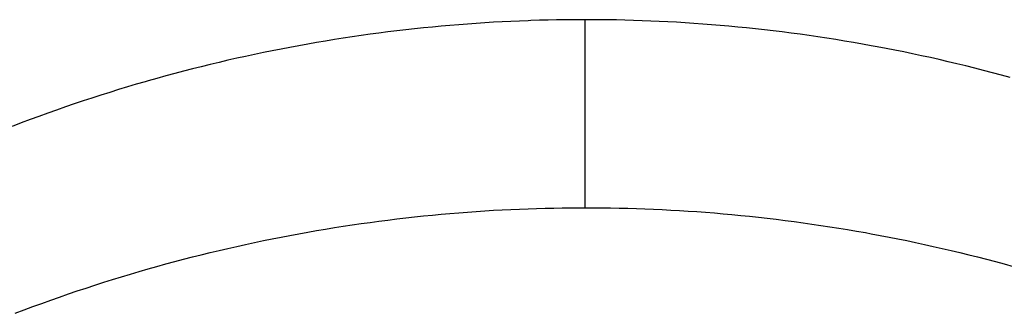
# Model space of a CAD drawing. Extents: x 0 to 594, y 0 to 420.
# Tile 41 of 157: x 73.658 to 74.4, y 289.665 to 289.886. Entities that reach past the tile are written whole.
import ezdxf

# ---------------------------------------------------------------- set-up
doc = ezdxf.new("R2010")
doc.units = 0
doc.header["$LTSCALE"] = 32.67
doc.layers.get('0').update_dxf_attribs({"linetype": 'CONTINUOUS'})

msp = doc.modelspace()

# ---------------------------------------------------------------- linework, layer by layer
at = {"color": 7, "linetype": 'CONTINUOUS'}
for p, q in [((73.9687, 289.88012), (73.96205, 289.87946)), ((73.97533, 289.88075), (73.9687, 289.88012)), ((73.98194, 289.88133), (73.97533, 289.88075)), ((73.98854, 289.88188), (73.98194, 289.88133)), ((73.99512, 289.88239), (73.98854, 289.88188)), ((74.00168, 289.88286), (73.99512, 289.88239)), ((74.00823, 289.88329), (74.00168, 289.88286)), ((74.01477, 289.88369), (74.00823, 289.88329)), ((74.02129, 289.88405), (74.01477, 289.88369)), ((74.0278, 289.88437), (74.02129, 289.88405)), ((74.03429, 289.88465), (74.0278, 289.88437)), ((74.0494, 289.88517), (74.04294, 289.88498)), ((74.05586, 289.88534), (74.0494, 289.88517)), ((74.0623, 289.88546), (74.05586, 289.88534)), ((74.06874, 289.88555), (74.0623, 289.88546)), ((74.07516, 289.88561), (74.06874, 289.88555)), ((74.10085, 289.88553), (74.08372, 289.88562)), ((74.10729, 289.88542), (74.10085, 289.88553)), ((74.11374, 289.88529), (74.10729, 289.88542)), ((74.1202, 289.88511), (74.11374, 289.88529)), ((74.12667, 289.8849), (74.1202, 289.88511)), ((74.13316, 289.88465), (74.12667, 289.8849)), ((74.13965, 289.88437), (74.13316, 289.88465)), ((74.14616, 289.88405), (74.13965, 289.88437)), ((74.15269, 289.88369), (74.14616, 289.88405)), ((74.15922, 289.88329), (74.15269, 289.88369)), ((74.16577, 289.88286), (74.15922, 289.88329)), ((74.17234, 289.88239), (74.16577, 289.88286)), ((74.17892, 289.88188), (74.17234, 289.88239)), ((74.18552, 289.88133), (74.17892, 289.88188)), ((74.19213, 289.88074), (74.18552, 289.88133)), ((74.19876, 289.88012), (74.19213, 289.88074)), ((74.20541, 289.87945), (74.19876, 289.88012)), ((73.90833, 289.87273), (73.90162, 289.87172)), ((73.91505, 289.8737), (73.90833, 289.87273)), ((73.92178, 289.87464), (73.91505, 289.8737)), ((73.92852, 289.87554), (73.92178, 289.87464)), ((73.93526, 289.8764), (73.92852, 289.87554)), ((73.94199, 289.87723), (73.93526, 289.8764)), ((73.94869, 289.87801), (73.94199, 289.87723)), ((73.95538, 289.87875), (73.94869, 289.87801)), ((73.96205, 289.87946), (73.95538, 289.87875)), ((74.21208, 289.87875), (74.20541, 289.87945)), ((74.21877, 289.87801), (74.21208, 289.87875)), ((74.22547, 289.87723), (74.21877, 289.87801)), ((74.2322, 289.8764), (74.22547, 289.87723)), ((74.23894, 289.87554), (74.2322, 289.8764)), ((74.24567, 289.87464), (74.23894, 289.87554)), ((74.2524, 289.8737), (74.24567, 289.87464)), ((74.25912, 289.87273), (74.2524, 289.8737)), ((74.26583, 289.87171), (74.25912, 289.87273)), ((73.86146, 289.86485), (73.85479, 289.86357)), ((73.86815, 289.86609), (73.86146, 289.86485)), ((73.87483, 289.86729), (73.86815, 289.86609)), ((73.88152, 289.86845), (73.87483, 289.86729)), ((73.88821, 289.86958), (73.88152, 289.86845)), ((73.89491, 289.87067), (73.88821, 289.86958)), ((73.90162, 289.87172), (73.89491, 289.87067)), ((74.27254, 289.87066), (74.26583, 289.87171)), ((74.27924, 289.86958), (74.27254, 289.87066)), ((74.28593, 289.86845), (74.27924, 289.86958)), ((74.29262, 289.86729), (74.28593, 289.86845)), ((74.2993, 289.86609), (74.29262, 289.86729)), ((74.30376, 289.86527), (74.2993, 289.86609)), ((74.31044, 289.864), (74.30376, 289.86527)), ((73.82809, 289.85807), (73.82141, 289.8566)), ((73.83476, 289.85951), (73.82809, 289.85807)), ((73.84143, 289.8609), (73.83476, 289.85951)), ((73.84811, 289.86226), (73.84143, 289.8609)), ((73.85479, 289.86357), (73.84811, 289.86226)), ((74.31711, 289.8627), (74.31044, 289.864)), ((74.32379, 289.86135), (74.31711, 289.8627)), ((74.33046, 289.85997), (74.32379, 289.86135)), ((74.33714, 289.85855), (74.33046, 289.85997)), ((74.34381, 289.85709), (74.33714, 289.85855)), ((73.7947, 289.85029), (73.78801, 289.84862)), ((73.80138, 289.85193), (73.7947, 289.85029)), ((73.80806, 289.85353), (73.80138, 289.85193)), ((73.81474, 289.85508), (73.80806, 289.85353)), ((73.82141, 289.8566), (73.81474, 289.85508)), ((74.35049, 289.85559), (74.34381, 289.85709)), ((74.35716, 289.85405), (74.35049, 289.85559)), ((74.36384, 289.85247), (74.35716, 289.85405)), ((74.37052, 289.85084), (74.36384, 289.85247)), ((74.37721, 289.84918), (74.37052, 289.85084)), ((73.76794, 289.84333), (73.76126, 289.84149)), ((73.77463, 289.84513), (73.76794, 289.84333)), ((73.78132, 289.8469), (73.77463, 289.84513)), ((73.78801, 289.84862), (73.78132, 289.8469)), ((74.38389, 289.84747), (74.37721, 289.84918)), ((74.39059, 289.84572), (74.38389, 289.84747)), ((74.39727, 289.84393), (74.39059, 289.84572)), ((74.40396, 289.8421), (74.39727, 289.84393)), ((73.74568, 289.83703), (73.73901, 289.83505)), ((73.76126, 289.84149), (73.75458, 289.83961)), ((73.719, 289.82887), (73.71234, 289.82672)), ((73.72567, 289.83097), (73.719, 289.82887)), ((73.73234, 289.83303), (73.72567, 289.83097)), ((73.73901, 289.83505), (73.73234, 289.83303)), ((73.69901, 289.82229), (73.69235, 289.82002)), ((73.70567, 289.82453), (73.69901, 289.82229)), ((73.71234, 289.82672), (73.70567, 289.82453)), ((73.67235, 289.81292), (73.66568, 289.81046)), ((73.67901, 289.81533), (73.67235, 289.81292)), ((73.68568, 289.81769), (73.67901, 289.81533)), ((73.69235, 289.82002), (73.68568, 289.81769)), ((73.65901, 289.80796), (73.65233, 289.80541)), ((73.66568, 289.81046), (73.65901, 289.80796)), ((73.9687, 289.7387), (73.97533, 289.73932)), ((73.97533, 289.73932), (73.98194, 289.73991)), ((73.98194, 289.73991), (73.98854, 289.74046)), ((73.98854, 289.74046), (73.99512, 289.74097)), ((73.99512, 289.74097), (74.00168, 289.74144)), ((74.00168, 289.74144), (74.00823, 289.74187)), ((74.00823, 289.74187), (74.01477, 289.74227)), ((74.01477, 289.74227), (74.02129, 289.74263)), ((74.02129, 289.74263), (74.0278, 289.74295)), ((74.0278, 289.74295), (74.03429, 289.74323)), ((74.03429, 289.74323), (74.04078, 289.74348)), ((74.04078, 289.74348), (74.04725, 289.74369)), ((74.04725, 289.74369), (74.05371, 289.74387)), ((74.05371, 289.74387), (74.06016, 289.744)), ((74.08372, 289.7442), (74.09013, 289.74419)), ((74.09013, 289.74419), (74.09656, 289.74415)), ((74.09656, 289.74415), (74.10299, 289.74407)), ((74.10299, 289.74407), (74.10944, 289.74396)), ((74.10944, 289.74396), (74.11589, 289.74381)), ((74.11589, 289.74381), (74.12236, 289.74362)), ((74.12236, 289.74362), (74.12883, 289.7434)), ((74.12883, 289.7434), (74.13532, 289.74314)), ((74.13532, 289.74314), (74.14182, 289.74284)), ((74.14182, 289.74284), (74.14834, 289.74251)), ((74.14834, 289.74251), (74.15486, 289.74214)), ((74.15486, 289.74214), (74.1614, 289.74173)), ((74.1614, 289.74173), (74.16796, 289.74128)), ((74.16796, 289.74128), (74.17453, 289.7408)), ((74.17453, 289.7408), (74.18112, 289.74028)), ((74.18112, 289.74028), (74.18772, 289.73972)), ((74.18772, 289.73972), (74.19434, 289.73912)), ((74.19434, 289.73912), (74.20098, 289.73848)), ((73.90833, 289.73131), (73.91505, 289.73228)), ((73.91505, 289.73228), (73.92178, 289.73322)), ((73.92178, 289.73322), (73.92852, 289.73412)), ((73.92852, 289.73412), (73.93526, 289.73498)), ((73.93526, 289.73498), (73.94199, 289.73581)), ((73.94199, 289.73581), (73.94869, 289.73659)), ((73.94869, 289.73659), (73.95538, 289.73733)), ((73.95538, 289.73733), (73.96205, 289.73804)), ((73.96205, 289.73804), (73.9687, 289.7387)), ((74.20098, 289.73848), (74.20763, 289.7378)), ((74.20763, 289.7378), (74.21431, 289.73709)), ((74.21431, 289.73709), (74.221, 289.73633)), ((74.221, 289.73633), (74.22771, 289.73553)), ((74.22771, 289.73553), (74.23444, 289.7347)), ((74.23444, 289.7347), (74.24118, 289.73382)), ((74.24118, 289.73382), (74.24792, 289.73291)), ((74.24792, 289.73291), (74.25464, 289.73196)), ((74.25464, 289.73196), (74.26136, 289.73097)), ((73.86146, 289.72343), (73.86815, 289.72467)), ((73.86815, 289.72467), (73.87483, 289.72587)), ((73.87483, 289.72587), (73.88152, 289.72703)), ((73.88152, 289.72703), (73.88821, 289.72816)), ((73.88821, 289.72816), (73.89491, 289.72924)), ((73.89491, 289.72924), (73.90162, 289.73029)), ((73.90162, 289.73029), (73.90833, 289.73131)), ((74.26136, 289.73097), (74.26807, 289.72995)), ((74.26807, 289.72995), (74.27477, 289.72888)), ((74.27477, 289.72888), (74.28147, 289.72778)), ((74.28147, 289.72778), (74.28816, 289.72665)), ((74.28816, 289.72665), (74.29485, 289.72547)), ((74.29485, 289.72547), (74.2993, 289.72467)), ((74.2993, 289.72467), (74.30598, 289.72343)), ((73.82141, 289.71518), (73.82809, 289.71665)), ((73.82809, 289.71665), (73.83476, 289.71808)), ((73.83476, 289.71808), (73.84143, 289.71948)), ((73.84143, 289.71948), (73.84811, 289.72083)), ((73.84811, 289.72083), (73.85479, 289.72215)), ((73.85479, 289.72215), (73.86146, 289.72343)), ((74.30598, 289.72343), (74.31266, 289.72215)), ((74.31266, 289.72215), (74.31934, 289.72083)), ((74.31934, 289.72083), (74.32601, 289.71948)), ((74.32601, 289.71948), (74.33269, 289.71808)), ((74.33269, 289.71808), (74.33936, 289.71665)), ((74.33936, 289.71665), (74.34604, 289.71517)), ((73.7947, 289.70887), (73.80138, 289.71051)), ((73.80138, 289.71051), (73.80806, 289.71211)), ((73.80806, 289.71211), (73.81474, 289.71366)), ((73.81474, 289.71366), (73.82141, 289.71518)), ((74.34604, 289.71517), (74.35271, 289.71366)), ((74.35271, 289.71366), (74.35939, 289.7121)), ((74.35939, 289.7121), (74.36607, 289.71051)), ((74.36607, 289.71051), (74.37275, 289.70887)), ((73.76126, 289.70007), (73.76794, 289.70191)), ((73.76794, 289.70191), (73.77463, 289.70371)), ((73.77463, 289.70371), (73.78132, 289.70547)), ((73.78132, 289.70547), (73.78801, 289.70719)), ((73.78801, 289.70719), (73.7947, 289.70887)), ((74.37275, 289.70887), (74.37943, 289.70719)), ((74.37943, 289.70719), (74.38612, 289.70547)), ((74.38612, 289.70547), (74.39282, 289.70371)), ((74.39282, 289.70371), (74.3995, 289.70191)), ((74.3995, 289.70191), (74.40619, 289.70006)), ((73.73456, 289.69229), (73.74123, 289.6943)), ((73.74123, 289.6943), (73.74791, 289.69626)), ((73.74791, 289.69626), (73.75458, 289.69818)), ((73.75458, 289.69818), (73.76126, 289.70007)), ((73.71456, 289.68602), (73.72123, 289.68815)), ((73.72123, 289.68815), (73.72789, 289.69024)), ((73.72789, 289.69024), (73.73456, 289.69229)), ((73.69457, 289.67936), (73.70123, 289.68162)), ((73.70123, 289.68162), (73.7079, 289.68384)), ((73.7079, 289.68384), (73.71456, 289.68602)), ((73.6679, 289.66986), (73.67457, 289.6723)), ((73.67457, 289.6723), (73.68124, 289.6747)), ((73.68124, 289.6747), (73.6879, 289.67705)), ((73.6879, 289.67705), (73.69457, 289.67936)), ((73.65456, 289.66484), (73.66123, 289.66737)), ((73.66123, 289.66737), (73.6679, 289.66986))]:
    msp.add_line(p, q, dxfattribs=at)
at = {"color": 9, "linetype": 'CONTINUOUS'}
msp.add_line((74.08372, 289.7442), (74.08372, 289.88562), dxfattribs=at)
at = {"color": 7, "linetype": 'CONTINUOUS'}
for points in [[(74.04294, 289.88498), (74.04078, 289.8849), (74.03429, 289.88465)], [(74.08372, 289.88562), (74.08158, 289.88562), (74.07516, 289.88561)], [(73.75458, 289.83961), (73.75236, 289.83897), (73.74568, 289.83703)], [(74.06016, 289.744), (74.06659, 289.74411), (74.08372, 289.7442)]]:
    msp.add_lwpolyline(points, dxfattribs=at)

doc.saveas('drawing.dxf')
